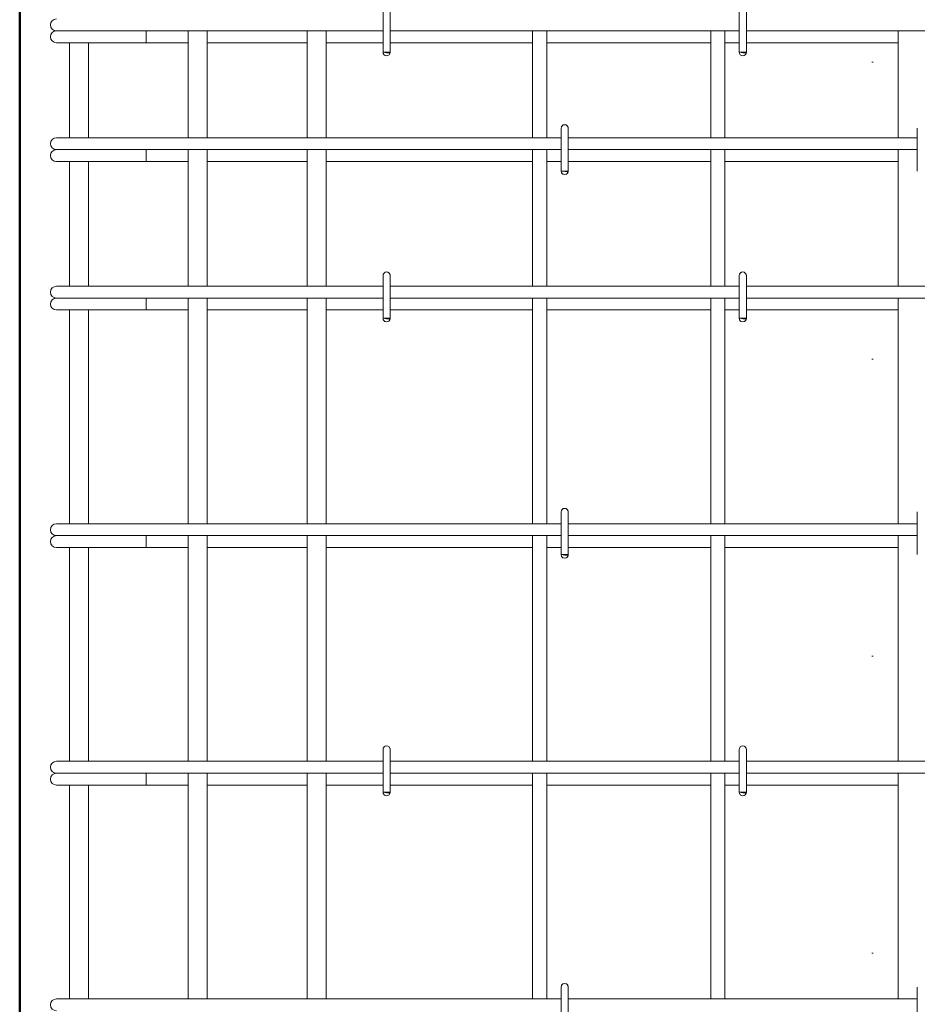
# Model space of a CAD drawing. Header units: millimetres. Extents: x -13485 to -2560, y 10628 to 45746.
# Tile 11 of 30: x -12500 to -11744, y 41585 to 42414. Entities that reach past the tile are written whole.
import ezdxf

# ---------------------------------------------------------------- set-up
doc = ezdxf.new("R2010")
doc.units = ezdxf.units.MM
doc.linetypes.add('ADSK_Линия разреза', pattern=[500, 0, -250, 0, -250])
for name, color, linetype, lineweight in [('G-____-____-SYMB', 111, 'Continuous', 9), ('S-COLS-____-OTLN', 52, 'Continuous', 20), ('S-RBAR-____-OTLN', 171, 'Continuous', 100)]:
    doc.layers.add(name, color=color, linetype=linetype, lineweight=lineweight)

msp = doc.modelspace()

# ---------------------------------------------------------------- hatches: boundary and pattern name
at = {"layer": 'S-RBAR-____-OTLN', "lineweight": 20}
for points in [[(-12188.698, 42386.3016), (-12188.1022, 42386.9996), (-12194, 42386.9996), (-12191, 42386.6047)], [(-11888.698, 42386.3016), (-11888.1022, 42386.9996), (-11894, 42386.9996), (-11891, 42386.6047)], [(-12038.698, 42286.3016), (-12038.1022, 42286.9996), (-12044, 42286.9996), (-12041, 42286.6047)], [(-12188.698, 42162.3016), (-12188.1022, 42162.9996), (-12194, 42162.9996), (-12191, 42162.6047)], [(-11888.698, 42162.3016), (-11888.1022, 42162.9996), (-11894, 42162.9996), (-11891, 42162.6047)], [(-12038.698, 41963.3016), (-12038.1022, 41963.9996), (-12044, 41963.9996), (-12041, 41963.6047)], [(-12188.698, 41763.3016), (-12188.1022, 41763.9996), (-12194, 41763.9996), (-12191, 41763.6047)], [(-11888.698, 41763.3016), (-11888.1022, 41763.9996), (-11894, 41763.9996), (-11891, 41763.6047)]]:
    msp.add_hatch(color=256, dxfattribs=at).paths.add_polyline_path(points)
h = msp.add_hatch(color=256, dxfattribs=at)
edge = h.paths.add_edge_path()
edge.add_arc((-12191, 42386.9996), 3, 339.0594289, 360)
edge.add_line((-12188, 42386.9996), (-12191, 42386.9996))
edge.add_line((-12191, 42386.9996), (-12188.1981, 42385.9274))
h = msp.add_hatch(color=256, dxfattribs=at)
edge = h.paths.add_edge_path()
edge.add_arc((-11891, 42386.9996), 3, 339.0594289, 360)
edge.add_line((-11888, 42386.9996), (-11891, 42386.9996))
edge.add_line((-11891, 42386.9996), (-11888.1981, 42385.9274))
h = msp.add_hatch(color=256, dxfattribs=at)
edge = h.paths.add_edge_path()
edge.add_arc((-12041, 42286.9996), 3, 339.0594289, 360)
edge.add_line((-12038, 42286.9996), (-12041, 42286.9996))
edge.add_line((-12041, 42286.9996), (-12038.1981, 42285.9274))
h = msp.add_hatch(color=256, dxfattribs=at)
edge = h.paths.add_edge_path()
edge.add_arc((-12191, 42162.9996), 3, 339.0594289, 360)
edge.add_line((-12188, 42162.9996), (-12191, 42162.9996))
edge.add_line((-12191, 42162.9996), (-12188.1981, 42161.9274))
h = msp.add_hatch(color=256, dxfattribs=at)
edge = h.paths.add_edge_path()
edge.add_arc((-11891, 42162.9996), 3, 339.0594289, 360)
edge.add_line((-11888, 42162.9996), (-11891, 42162.9996))
edge.add_line((-11891, 42162.9996), (-11888.1981, 42161.9274))
h = msp.add_hatch(color=256, dxfattribs=at)
edge = h.paths.add_edge_path()
edge.add_arc((-12041, 41963.9996), 3, 339.0594289, 360)
edge.add_line((-12038, 41963.9996), (-12041, 41963.9996))
edge.add_line((-12041, 41963.9996), (-12038.1981, 41962.9274))
h = msp.add_hatch(color=256, dxfattribs=at)
edge = h.paths.add_edge_path()
edge.add_arc((-12191, 41763.9996), 3, 339.0594289, 360)
edge.add_line((-12188, 41763.9996), (-12191, 41763.9996))
edge.add_line((-12191, 41763.9996), (-12188.1981, 41762.9274))
h = msp.add_hatch(color=256, dxfattribs=at)
edge = h.paths.add_edge_path()
edge.add_arc((-11891, 41763.9996), 3, 339.0594289, 360)
edge.add_line((-11888, 41763.9996), (-11891, 41763.9996))
edge.add_line((-11891, 41763.9996), (-11888.1981, 41762.9274))

# ---------------------------------------------------------------- linework, layer by layer
at = {"layer": 'G-____-____-SYMB', "linetype": 'ADSK_Линия разреза', "lineweight": 20}
msp.add_line((-11781.7304, 45630.036), (-11781.7304, 39237.8984), dxfattribs=at)
at = {"layer": 'S-COLS-____-OTLN', "lineweight": 50}
msp.add_line((-12500, 43050), (-12500, 40100.0496), dxfattribs=at)
at = {"layer": 'S-RBAR-____-OTLN', "lineweight": 20}
for p, q in [((-12194, 42422.9996), (-12194, 42386.9996)), ((-12188, 42422.9996), (-12188, 42386.9996)), ((-11894, 42422.9996), (-11894, 42386.9996)), ((-11888, 42422.9996), (-11888, 42386.9996)), ((-12469.0914, 42404.9996), (-12468.0691, 42404.9996)), ((-12467.7996, 42404.9996), (-12467.0501, 42404.9996)), ((-12467.0531, 42404.9996), (-12464.5229, 42404.9996)), ((-12464.532, 42404.9996), (-12462.6466, 42404.9996)), ((-12462.6552, 42404.9996), (-12459.1312, 42404.9996)), ((-12459.1462, 42404.9996), (-12456.4441, 42404.9996)), ((-12456.4589, 42404.9996), (-12452.1549, 42404.9996)), ((-12452.1732, 42404.9996), (-12448.9313, 42404.9996)), ((-12448.9505, 42404.9996), (-12444.1076, 42404.9996)), ((-12444.1255, 42404.9996), (-12440.687, 42404.9996)), ((-12440.7072, 42404.9996), (-12439.0914, 42404.9996)), ((-12194, 42404.9996), (-12439.0914, 42404.9996)), ((-12393.6144, 42404.9996), (-12393.6144, 42394.9996)), ((-12358, 42404.9996), (-12358, 42314.9996)), ((-12342, 42404.9996), (-12342, 42314.9996)), ((-12258, 42404.9996), (-12258, 42314.9996)), ((-12242, 42404.9996), (-12242, 42314.9996)), ((-11894, 42404.9996), (-12188, 42404.9996)), ((-12068, 42314.9996), (-12068, 42404.9996)), ((-12056, 42314.9996), (-12056, 42404.9996)), ((-11918, 42314.9996), (-11918, 42404.9996)), ((-11906, 42314.9996), (-11906, 42404.9996)), ((-11562.0914, 42404.9996), (-11888, 42404.9996)), ((-11760, 42404.9996), (-11760, 42314.9996)), ((-12469.0914, 42394.9996), (-12417.8782, 42394.9996)), ((-12458, 42394.9996), (-12458, 42314.9996)), ((-12442, 42394.9996), (-12442, 42314.9996)), ((-12393.6144, 42394.9996), (-12417.8782, 42394.9996)), ((-12393.6144, 42394.9996), (-12358, 42394.9996)), ((-12342, 42394.9996), (-12258, 42394.9996)), ((-12242, 42394.9996), (-12194, 42394.9996)), ((-12188, 42394.9996), (-12068, 42394.9996)), ((-12056, 42394.9996), (-11918, 42394.9996)), ((-11906, 42394.9996), (-11894, 42394.9996)), ((-11888, 42394.9996), (-11760, 42394.9996)), ((-12188.1022, 42386.9996), (-12194, 42386.9996)), ((-12194, 42386.9996), (-12191, 42386.6047)), ((-12188, 42386.9996), (-12191, 42386.9996)), ((-12191, 42386.9996), (-12188.1981, 42385.9274)), ((-12191, 42386.6047), (-12188.698, 42386.3016)), ((-12188.698, 42386.3016), (-12188.1022, 42386.9996)), ((-11888.1022, 42386.9996), (-11894, 42386.9996)), ((-11894, 42386.9996), (-11891, 42386.6047)), ((-11888, 42386.9996), (-11891, 42386.9996)), ((-11891, 42386.9996), (-11888.1981, 42385.9274)), ((-11891, 42386.6047), (-11888.698, 42386.3016)), ((-11888.698, 42386.3016), (-11888.1022, 42386.9996)), ((-12044, 42322.9996), (-12044, 42286.9996)), ((-12038, 42322.9996), (-12038, 42286.9996)), ((-11744, 42322.9996), (-11744, 42286.9996)), ((-12469.0914, 42314.9996), (-12460.3046, 42314.9996)), ((-12460.3046, 42314.9996), (-12439.0914, 42314.9996)), ((-12044, 42314.9996), (-12439.0914, 42314.9996)), ((-11744, 42314.9996), (-12038, 42314.9996)), ((-12469.0914, 42304.9996), (-12468.0691, 42304.9996)), ((-12467.7996, 42304.9996), (-12467.0501, 42304.9996)), ((-12467.0531, 42304.9996), (-12464.5229, 42304.9996)), ((-12464.532, 42304.9996), (-12462.6466, 42304.9996)), ((-12462.6552, 42304.9996), (-12459.1312, 42304.9996)), ((-12459.1462, 42304.9996), (-12456.4441, 42304.9996)), ((-12456.4589, 42304.9996), (-12452.1549, 42304.9996)), ((-12452.1732, 42304.9996), (-12448.9313, 42304.9996)), ((-12448.9505, 42304.9996), (-12444.1076, 42304.9996)), ((-12444.1255, 42304.9996), (-12440.687, 42304.9996)), ((-12440.7072, 42304.9996), (-12439.0914, 42304.9996)), ((-12044, 42304.9996), (-12439.0914, 42304.9996)), ((-12393.6144, 42304.9996), (-12393.6144, 42294.9996)), ((-12358, 42304.9996), (-12358, 42189.9996)), ((-12342, 42304.9996), (-12342, 42189.9996)), ((-12258, 42304.9996), (-12258, 42189.9996)), ((-12242, 42304.9996), (-12242, 42189.9996)), ((-12068, 42189.9996), (-12068, 42304.9996)), ((-12056, 42189.9996), (-12056, 42304.9996)), ((-11744, 42304.9996), (-12038, 42304.9996)), ((-11918, 42189.9996), (-11918, 42304.9996)), ((-11906, 42189.9996), (-11906, 42304.9996)), ((-11760, 42304.9996), (-11760, 42189.9996)), ((-12469.0914, 42294.9996), (-12417.8782, 42294.9996)), ((-12458, 42294.9996), (-12458, 42189.9996)), ((-12442, 42294.9996), (-12442, 42189.9996)), ((-12393.6144, 42294.9996), (-12417.8782, 42294.9996)), ((-12393.6144, 42294.9996), (-12358, 42294.9996)), ((-12342, 42294.9996), (-12258, 42294.9996)), ((-12242, 42294.9996), (-12068, 42294.9996)), ((-12056, 42294.9996), (-12044, 42294.9996)), ((-12038, 42294.9996), (-11918, 42294.9996)), ((-11906, 42294.9996), (-11760, 42294.9996)), ((-12038.1022, 42286.9996), (-12044, 42286.9996)), ((-12044, 42286.9996), (-12041, 42286.6047)), ((-12038, 42286.9996), (-12041, 42286.9996)), ((-12041, 42286.9996), (-12038.1981, 42285.9274)), ((-12041, 42286.6047), (-12038.698, 42286.3016)), ((-12038.698, 42286.3016), (-12038.1022, 42286.9996)), ((-12194, 42198.9996), (-12194, 42162.9996)), ((-12188, 42198.9996), (-12188, 42162.9996)), ((-11894, 42198.9996), (-11894, 42162.9996)), ((-11888, 42198.9996), (-11888, 42162.9996)), ((-12469.0914, 42189.9996), (-12460.3046, 42189.9996)), ((-12460.3046, 42189.9996), (-12439.0914, 42189.9996)), ((-12194, 42189.9996), (-12439.0914, 42189.9996)), ((-11894, 42189.9996), (-12188, 42189.9996)), ((-11562.0914, 42189.9996), (-11888, 42189.9996)), ((-12469.0914, 42179.9996), (-12468.0691, 42179.9996)), ((-12467.7996, 42179.9996), (-12467.0501, 42179.9996)), ((-12467.0531, 42179.9996), (-12464.5229, 42179.9996)), ((-12464.532, 42179.9996), (-12462.6466, 42179.9996)), ((-12462.6552, 42179.9996), (-12459.1312, 42179.9996)), ((-12459.1462, 42179.9996), (-12456.4441, 42179.9996)), ((-12456.4589, 42179.9996), (-12452.1549, 42179.9996)), ((-12452.1732, 42179.9996), (-12448.9313, 42179.9996)), ((-12448.9505, 42179.9996), (-12444.1076, 42179.9996)), ((-12444.1255, 42179.9996), (-12440.687, 42179.9996)), ((-12440.7072, 42179.9996), (-12439.0914, 42179.9996)), ((-12194, 42179.9996), (-12439.0914, 42179.9996)), ((-12393.6144, 42179.9996), (-12393.6144, 42169.9996)), ((-12358, 42179.9996), (-12358, 41989.9996)), ((-12342, 42179.9996), (-12342, 41989.9996)), ((-12258, 42179.9996), (-12258, 41989.9996)), ((-12242, 42179.9996), (-12242, 41989.9996)), ((-11894, 42179.9996), (-12188, 42179.9996)), ((-12068, 41989.9996), (-12068, 42179.9996)), ((-12056, 41989.9996), (-12056, 42179.9996)), ((-11918, 41989.9996), (-11918, 42179.9996)), ((-11906, 41989.9996), (-11906, 42179.9996)), ((-11562.0914, 42179.9996), (-11888, 42179.9996)), ((-11760, 42179.9996), (-11760, 41989.9996)), ((-12469.0914, 42169.9996), (-12417.8782, 42169.9996)), ((-12458, 42169.9996), (-12458, 41989.9996)), ((-12442, 42169.9996), (-12442, 41989.9996)), ((-12393.6144, 42169.9996), (-12417.8782, 42169.9996)), ((-12393.6144, 42169.9996), (-12358, 42169.9996)), ((-12342, 42169.9996), (-12258, 42169.9996)), ((-12242, 42169.9996), (-12194, 42169.9996)), ((-12188, 42169.9996), (-12068, 42169.9996)), ((-12056, 42169.9996), (-11918, 42169.9996)), ((-11906, 42169.9996), (-11894, 42169.9996)), ((-11888, 42169.9996), (-11760, 42169.9996)), ((-12188.1022, 42162.9996), (-12194, 42162.9996)), ((-12194, 42162.9996), (-12191, 42162.6047)), ((-12188, 42162.9996), (-12191, 42162.9996)), ((-12191, 42162.9996), (-12188.1981, 42161.9274)), ((-12191, 42162.6047), (-12188.698, 42162.3016)), ((-12188.698, 42162.3016), (-12188.1022, 42162.9996)), ((-11888.1022, 42162.9996), (-11894, 42162.9996)), ((-11894, 42162.9996), (-11891, 42162.6047)), ((-11888, 42162.9996), (-11891, 42162.9996)), ((-11891, 42162.9996), (-11888.1981, 42161.9274)), ((-11891, 42162.6047), (-11888.698, 42162.3016)), ((-11888.698, 42162.3016), (-11888.1022, 42162.9996)), ((-12044, 41999.9996), (-12044, 41963.9996)), ((-12038, 41999.9996), (-12038, 41963.9996)), ((-11744, 41999.9996), (-11744, 41963.9996)), ((-12469.0914, 41989.9996), (-12460.3046, 41989.9996)), ((-12460.3046, 41989.9996), (-12439.0914, 41989.9996)), ((-12044, 41989.9996), (-12439.0914, 41989.9996)), ((-11744, 41989.9996), (-12038, 41989.9996)), ((-12469.0914, 41979.9996), (-12468.0691, 41979.9996)), ((-12467.7996, 41979.9996), (-12467.0501, 41979.9996)), ((-12467.0531, 41979.9996), (-12464.5229, 41979.9996)), ((-12464.532, 41979.9996), (-12462.6466, 41979.9996)), ((-12462.6552, 41979.9996), (-12459.1312, 41979.9996)), ((-12459.1462, 41979.9996), (-12456.4441, 41979.9996)), ((-12456.4589, 41979.9996), (-12452.1549, 41979.9996)), ((-12452.1732, 41979.9996), (-12448.9313, 41979.9996)), ((-12448.9505, 41979.9996), (-12444.1076, 41979.9996)), ((-12444.1255, 41979.9996), (-12440.687, 41979.9996)), ((-12440.7072, 41979.9996), (-12439.0914, 41979.9996)), ((-12044, 41979.9996), (-12439.0914, 41979.9996)), ((-12393.6144, 41979.9996), (-12393.6144, 41969.9996)), ((-12358, 41979.9996), (-12358, 41789.9996)), ((-12342, 41979.9996), (-12342, 41789.9996)), ((-12258, 41979.9996), (-12258, 41789.9996)), ((-12242, 41979.9996), (-12242, 41789.9996)), ((-12068, 41789.9996), (-12068, 41979.9996)), ((-12056, 41789.9996), (-12056, 41979.9996)), ((-11744, 41979.9996), (-12038, 41979.9996)), ((-11918, 41789.9996), (-11918, 41979.9996)), ((-11906, 41789.9996), (-11906, 41979.9996)), ((-11760, 41979.9996), (-11760, 41789.9996)), ((-12469.0914, 41969.9996), (-12417.8782, 41969.9996)), ((-12458, 41969.9996), (-12458, 41789.9996)), ((-12442, 41969.9996), (-12442, 41789.9996)), ((-12393.6144, 41969.9996), (-12417.8782, 41969.9996)), ((-12393.6144, 41969.9996), (-12358, 41969.9996)), ((-12342, 41969.9996), (-12258, 41969.9996)), ((-12242, 41969.9996), (-12068, 41969.9996)), ((-12056, 41969.9996), (-12044, 41969.9996)), ((-12038, 41969.9996), (-11918, 41969.9996)), ((-11906, 41969.9996), (-11760, 41969.9996)), ((-12038.1022, 41963.9996), (-12044, 41963.9996)), ((-12044, 41963.9996), (-12041, 41963.6047)), ((-12038, 41963.9996), (-12041, 41963.9996)), ((-12041, 41963.9996), (-12038.1981, 41962.9274)), ((-12041, 41963.6047), (-12038.698, 41963.3016)), ((-12038.698, 41963.3016), (-12038.1022, 41963.9996)), ((-12194, 41799.9996), (-12194, 41763.9996)), ((-12188, 41799.9996), (-12188, 41763.9996)), ((-11894, 41799.9996), (-11894, 41763.9996)), ((-11888, 41799.9996), (-11888, 41763.9996)), ((-12469.0914, 41789.9996), (-12460.3046, 41789.9996)), ((-12460.3046, 41789.9996), (-12439.0914, 41789.9996)), ((-12194, 41789.9996), (-12439.0914, 41789.9996)), ((-11894, 41789.9996), (-12188, 41789.9996)), ((-11562.0914, 41789.9996), (-11888, 41789.9996)), ((-12469.0914, 41779.9996), (-12468.0691, 41779.9996)), ((-12467.7996, 41779.9996), (-12467.0501, 41779.9996)), ((-12467.0531, 41779.9996), (-12464.5229, 41779.9996)), ((-12464.532, 41779.9996), (-12462.6466, 41779.9996)), ((-12462.6552, 41779.9996), (-12459.1312, 41779.9996)), ((-12459.1462, 41779.9996), (-12456.4441, 41779.9996)), ((-12456.4589, 41779.9996), (-12452.1549, 41779.9996)), ((-12452.1732, 41779.9996), (-12448.9313, 41779.9996)), ((-12448.9505, 41779.9996), (-12444.1076, 41779.9996)), ((-12444.1255, 41779.9996), (-12440.687, 41779.9996)), ((-12440.7072, 41779.9996), (-12439.0914, 41779.9996)), ((-12194, 41779.9996), (-12439.0914, 41779.9996)), ((-12393.6144, 41779.9996), (-12393.6144, 41769.9996)), ((-12358, 41779.9996), (-12358, 41589.9996)), ((-12342, 41779.9996), (-12342, 41589.9996)), ((-12258, 41779.9996), (-12258, 41589.9996)), ((-12242, 41779.9996), (-12242, 41589.9996)), ((-11894, 41779.9996), (-12188, 41779.9996)), ((-12068, 41589.9996), (-12068, 41779.9996)), ((-12056, 41589.9996), (-12056, 41779.9996)), ((-11918, 41589.9996), (-11918, 41779.9996)), ((-11906, 41589.9996), (-11906, 41779.9996)), ((-11562.0914, 41779.9996), (-11888, 41779.9996)), ((-11760, 41779.9996), (-11760, 41589.9996)), ((-12469.0914, 41769.9996), (-12417.8782, 41769.9996)), ((-12458, 41769.9996), (-12458, 41589.9996)), ((-12442, 41769.9996), (-12442, 41589.9996)), ((-12393.6144, 41769.9996), (-12417.8782, 41769.9996)), ((-12393.6144, 41769.9996), (-12358, 41769.9996)), ((-12342, 41769.9996), (-12258, 41769.9996)), ((-12242, 41769.9996), (-12194, 41769.9996)), ((-12188.1022, 41763.9996), (-12194, 41763.9996)), ((-12194, 41763.9996), (-12191, 41763.6047)), ((-12188, 41763.9996), (-12191, 41763.9996)), ((-12191, 41763.9996), (-12188.1981, 41762.9274)), ((-12191, 41763.6047), (-12188.698, 41763.3016)), ((-12188.698, 41763.3016), (-12188.1022, 41763.9996)), ((-12188, 41769.9996), (-12068, 41769.9996)), ((-12056, 41769.9996), (-11918, 41769.9996)), ((-11906, 41769.9996), (-11894, 41769.9996)), ((-11888.1022, 41763.9996), (-11894, 41763.9996)), ((-11894, 41763.9996), (-11891, 41763.6047)), ((-11888, 41763.9996), (-11891, 41763.9996)), ((-11891, 41763.9996), (-11888.1981, 41762.9274)), ((-11891, 41763.6047), (-11888.698, 41763.3016)), ((-11888.698, 41763.3016), (-11888.1022, 41763.9996)), ((-11888, 41769.9996), (-11760, 41769.9996)), ((-12044, 41599.9996), (-12044, 41563.9996)), ((-12038, 41599.9996), (-12038, 41563.9996)), ((-11744, 41599.9996), (-11744, 41563.9996)), ((-12469.0914, 41589.9996), (-12460.3046, 41589.9996)), ((-12460.3046, 41589.9996), (-12439.0914, 41589.9996)), ((-12044, 41589.9996), (-12439.0914, 41589.9996)), ((-11744, 41589.9996), (-12038, 41589.9996))]:
    msp.add_line(p, q, dxfattribs=at)
for centre, radius, start, end in [((-12469.0914, 42409.9996), 5, 90, 270), ((-12469.0914, 42399.9996), 5, 90, 270), ((-12469.0914, 42399.9996), 5, 90, 105), ((-12191, 42386.9996), 3, 180, 0), ((-12191, 42386.9996), 3, 210, 240), ((-12191, 42386.9996), 3, 300, 330), ((-12191, 42386.9996), 3, 339.0594289, 0), ((-12191, 42386.9996), 3, 345, 0), ((-11891, 42386.9996), 3, 180, 0), ((-11891, 42386.9996), 3, 210, 240), ((-11891, 42386.9996), 3, 300, 330), ((-11891, 42386.9996), 3, 339.0594289, 0), ((-11891, 42386.9996), 3, 345, 0), ((-12041, 42322.9996), 3, 0, 180), ((-12041, 42322.9996), 3, 120, 150), ((-12041, 42322.9996), 3, 30, 60), ((-12041, 42322.9996), 3, 0, 15), ((-12469.0914, 42309.9996), 5, 90, 270), ((-12469.0914, 42299.9996), 5, 90, 270), ((-12469.0914, 42299.9996), 5, 90, 105), ((-12041, 42286.9996), 3, 180, 0), ((-12041, 42286.9996), 3, 210, 240), ((-12041, 42286.9996), 3, 300, 330), ((-12041, 42286.9996), 3, 339.0594289, 0), ((-12041, 42286.9996), 3, 345, 0), ((-12191, 42198.9996), 3, 0, 180), ((-12191, 42198.9996), 3, 120, 150), ((-12191, 42198.9996), 3, 30, 60), ((-12191, 42198.9996), 3, 0, 15), ((-11891, 42198.9996), 3, 0, 180), ((-11891, 42198.9996), 3, 120, 150), ((-11891, 42198.9996), 3, 30, 60), ((-11891, 42198.9996), 3, 0, 15), ((-12469.0914, 42184.9996), 5, 90, 270), ((-12469.0914, 42174.9996), 5, 90, 270), ((-12469.0914, 42174.9996), 5, 90, 105), ((-12191, 42162.9996), 3, 180, 0), ((-12191, 42162.9996), 3, 210, 240), ((-12191, 42162.9996), 3, 300, 330), ((-12191, 42162.9996), 3, 339.0594289, 0), ((-12191, 42162.9996), 3, 345, 0), ((-11891, 42162.9996), 3, 180, 0), ((-11891, 42162.9996), 3, 210, 240), ((-11891, 42162.9996), 3, 300, 330), ((-11891, 42162.9996), 3, 339.0594289, 0), ((-11891, 42162.9996), 3, 345, 0), ((-12041, 41999.9996), 3, 0, 180), ((-12041, 41999.9996), 3, 120, 150), ((-12041, 41999.9996), 3, 30, 60), ((-12041, 41999.9996), 3, 0, 15), ((-12469.0914, 41984.9996), 5, 90, 270), ((-12469.0914, 41974.9996), 5, 90, 270), ((-12469.0914, 41974.9996), 5, 90, 105), ((-12041, 41963.9996), 3, 180, 0), ((-12041, 41963.9996), 3, 210, 240), ((-12041, 41963.9996), 3, 300, 330), ((-12041, 41963.9996), 3, 339.0594289, 0), ((-12041, 41963.9996), 3, 345, 0), ((-12191, 41799.9996), 3, 0, 180), ((-12191, 41799.9996), 3, 120, 150), ((-12191, 41799.9996), 3, 30, 60), ((-12191, 41799.9996), 3, 0, 15), ((-11891, 41799.9996), 3, 0, 180), ((-11891, 41799.9996), 3, 120, 150), ((-11891, 41799.9996), 3, 30, 60), ((-11891, 41799.9996), 3, 0, 15), ((-12469.0914, 41784.9996), 5, 90, 270), ((-12469.0914, 41774.9996), 5, 90, 270), ((-12469.0914, 41774.9996), 5, 90, 105), ((-12191, 41763.9996), 3, 180, 0), ((-12191, 41763.9996), 3, 339.0594289, 0), ((-12191, 41763.9996), 3, 345, 0), ((-11891, 41763.9996), 3, 180, 0), ((-11891, 41763.9996), 3, 339.0594289, 0), ((-11891, 41763.9996), 3, 345, 0), ((-12191, 41763.9996), 3, 210, 240), ((-12191, 41763.9996), 3, 300, 330), ((-11891, 41763.9996), 3, 210, 240), ((-11891, 41763.9996), 3, 300, 330), ((-12041, 41599.9996), 3, 0, 180), ((-12041, 41599.9996), 3, 120, 150), ((-12041, 41599.9996), 3, 30, 60), ((-12041, 41599.9996), 3, 0, 15), ((-12469.0914, 41584.9996), 5, 90, 270)]:
    msp.add_arc(centre, radius, start, end, dxfattribs=at)

doc.saveas('drawing.dxf')
